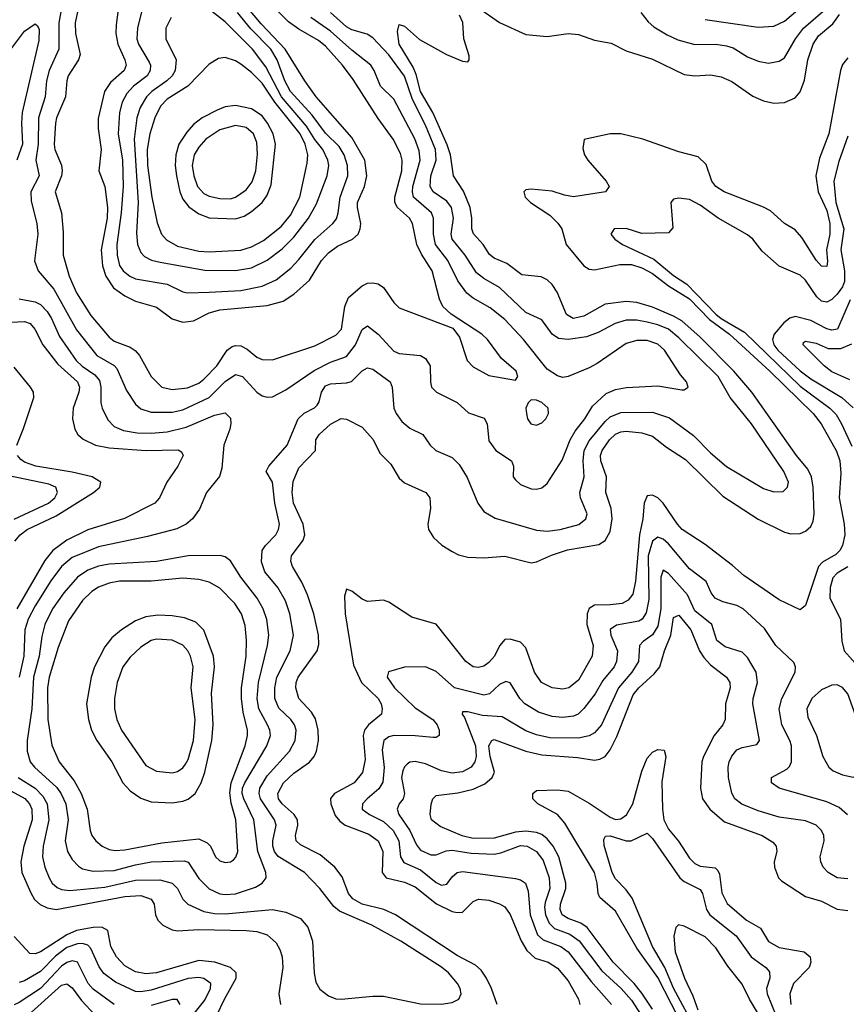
# Model space of a CAD drawing. Header units: inches. Extents: x 1308407 to 1441228, y 959628 to 1036311.
# Tile 43 of 256: x 1340352 to 1343484, y 984711 to 988442. Entities that reach past the tile are written whole.
import ezdxf

# ---------------------------------------------------------------- set-up
doc = ezdxf.new("R2010")
doc.units = ezdxf.units.IN
doc.header["$MEASUREMENT"] = 0
doc.layers.add('B3948', color=7, linetype='Continuous')

msp = doc.modelspace()

# ---------------------------------------------------------------- linework, layer by layer
at = {"layer": 'B3948', "color": 5}
for points, elevation in [([(1340600.1, 988610), (1340561.7, 988430), (1340563.5, 988390), (1340580.5, 988310), (1340573.9, 988290), (1340535.8, 988230), (1340530.1, 988209.9), (1340525.2, 988150), (1340491.5, 988070), (1340487.2, 988050), (1340481.7, 987970), (1340484.1, 987950), (1340510, 987891.4), (1340512.6, 987870), (1340509.7, 987850), (1340485.7, 987790), (1340510.1, 987710), (1340516.5, 987636.5), (1340515.9, 987550), (1340538.5, 987470), (1340567.2, 987407.2), (1340621.3, 987321.3), (1340690, 987238.8), (1340710, 987223.7), (1340770, 987200.8), (1340789, 987189), (1340805, 987170), (1340850, 987090.2), (1340890, 987050.1), (1340930, 987040.4), (1340987.5, 987047.5), (1341030, 987065.3), (1341050, 987080.1), (1341098.5, 987130), (1341138.4, 987190), (1341156.2, 987203.8), (1341170, 987208), (1341190, 987206.2), (1341214.1, 987194.1), (1341250, 987163.4), (1341270, 987155), (1341310, 987152.9), (1341470, 987205.6), (1341550, 987247.2), (1341570.9, 987270), (1341584.3, 987355.7), (1341597.9, 987390), (1341650, 987434.1), (1341670, 987443.1), (1341690, 987445.5), (1341710, 987441.7), (1341730, 987427.8), (1341770.1, 987370.1), (1341790, 987350.2), (1341992.9, 987272.9), (1342018.7, 987238.7), (1342046.9, 987150), (1342070, 987126.9), (1342130, 987093.4), (1342230, 987075.5), (1342239.7, 987090), (1342233.1, 987110), (1342178.1, 987158.1), (1342124.2, 987230), (1342103.1, 987250), (1341986.3, 987326.3), (1341955.8, 987355.8), (1341942.5, 987382.5), (1341914.6, 987490), (1341873.9, 987553.9), (1341857, 987590), (1341840.1, 987670), (1341828.7, 987690), (1341782.9, 987730), (1341772.8, 987750), (1341773.4, 987770), (1341799.5, 987870), (1341800.7, 987910), (1341794.6, 987934.6), (1341766.4, 987990), (1341710, 988067.9), (1341615.7, 988215.7), (1341574.4, 988270), (1341510, 988341.9), (1341483.5, 988363.5), (1341410, 988405.9), (1341370, 988434.6), (1341236.2, 988570)], 3180), ([(1340525, 988570), (1340499.6, 988430), (1340500.3, 988330), (1340463.4, 988250), (1340453.5, 988210), (1340447.5, 988150), (1340423.4, 988070), (1340421, 987970), (1340412.4, 987910), (1340425.3, 987850), (1340394, 987790), (1340394.6, 987754.6), (1340416.1, 987670), (1340420.6, 987630), (1340408.2, 987528.2), (1340421.7, 987490), (1340481.4, 987421.4), (1340566.9, 987266.9), (1340643.8, 987170), (1340710, 987131.6), (1340720.1, 987120.1), (1340756.4, 987036.4), (1340790, 986984.7), (1340810, 986967.5), (1340850, 986954.7), (1340930, 986955.4), (1340970, 986963.7), (1341069.5, 987010.5), (1341130, 987070.6), (1341170, 987098), (1341196.3, 987090), (1341250, 987031), (1341270, 987016.5), (1341290, 987011.1), (1341310, 987012.9), (1341360.6, 987039.4), (1341467.2, 987112.8), (1341530, 987144.6), (1341590, 987165.4), (1341624.6, 987210), (1341650, 987268), (1341670, 987282.6), (1341710, 987250.8), (1341770, 987185.5), (1341790, 987177), (1341870, 987170.1), (1341890, 987157.8), (1341907.8, 987130), (1341908.7, 987068.7), (1341912.4, 987050), (1341920.6, 987040.6), (1341931.8, 987030), (1342010, 986991.1), (1342052.1, 986952.1), (1342111.9, 986931.9), (1342123.2, 986910), (1342130, 986846), (1342155.6, 986810), (1342215.6, 986770), (1342223.2, 986750), (1342222.2, 986710), (1342230, 986698), (1342250, 986681.3), (1342290, 986664.2), (1342310, 986662.8), (1342330, 986668), (1342350, 986684.9), (1342407.2, 986772.8), (1342438.2, 986850), (1342456.8, 986883.2), (1342492.9, 986930), (1342522.2, 986977.8), (1342574, 987026), (1342610, 987041.3), (1342651.6, 987048.4), (1342770, 987055.2), (1342860.8, 987039.2), (1342870, 987039.5), (1342885.1, 987050), (1342879.1, 987070), (1342856.5, 987096.5), (1342794.7, 987190), (1342770, 987211.9), (1342730, 987226.8), (1342690, 987226.2), (1342650, 987215.2), (1342540.7, 987139.3), (1342510, 987122.8), (1342430, 987089.8), (1342410, 987086.8), (1342390, 987092.3), (1342350, 987118), (1342261.2, 987230), (1342190, 987306), (1342134.1, 987350), (1342070, 987387.1), (1342046.4, 987406.4), (1342012.6, 987452.6), (1341974.6, 987530), (1341927.9, 987590), (1341920.4, 987630), (1341919.7, 987690), (1341911.7, 987710), (1341844.6, 987770), (1341839.9, 987790), (1341841.3, 987810), (1341869, 987910), (1341865.8, 987945.8), (1341849.1, 987990.9), (1341770, 988141.1), (1341719, 988190), (1341695.2, 988250), (1341682.8, 988270), (1341610, 988327.2), (1341530, 988398.8), (1341455.4, 988450)], 3160), ([(1340836.9, 988570), (1340797.6, 988410), (1340795.9, 988370), (1340801.5, 988350), (1340841.7, 988281.7), (1340846.8, 988270), (1340846.2, 988250), (1340834, 988230), (1340783.3, 988190), (1340757.1, 988162.9), (1340739.3, 988130), (1340729.8, 988090.2), (1340725.1, 988010), (1340741.2, 987910), (1340743.4, 987810), (1340736.6, 987710), (1340719.9, 987590), (1340721.1, 987550), (1340730.1, 987510.1), (1340743.6, 987490), (1340768.7, 987470), (1340790, 987460.1), (1340910, 987439.9), (1340970, 987411.3), (1340987.7, 987407.7), (1341070, 987409.7), (1341190, 987416), (1341270, 987432.1), (1341323.6, 987456.4), (1341378.9, 987501.1), (1341410, 987533), (1341470, 987609.6), (1341538, 987670), (1341551.9, 987688.1), (1341559, 987710), (1341566.5, 987770), (1341594.9, 987850), (1341594.5, 987890), (1341581.6, 987930), (1341562.2, 987962.2), (1341510, 988012.5), (1341460.1, 988080.1), (1341377.3, 988170), (1341356.5, 988210), (1341327.2, 988290), (1341302.9, 988330), (1341228, 988408), (1341176.9, 988470)], 3240), ([(1340731.5, 988530), (1340716.7, 988423.3), (1340715.8, 988390), (1340722.9, 988350), (1340750.5, 988290), (1340754.6, 988270), (1340746.9, 988250), (1340695.8, 988204.2), (1340672.6, 988170), (1340648.3, 988068.3), (1340648.4, 988030), (1340660.8, 987950), (1340651.8, 987870), (1340673.9, 987810), (1340683.7, 987730), (1340682.4, 987690), (1340660.8, 987570), (1340665.8, 987510), (1340678.4, 987470), (1340706.6, 987426.6), (1340750, 987395.4), (1340790, 987375.9), (1340870, 987352.3), (1340930, 987308.4), (1340970, 987295.6), (1341010, 987301.3), (1341069.1, 987330.9), (1341110, 987342.1), (1341290, 987358.5), (1341350, 987375.8), (1341390, 987401.8), (1341450, 987455.1), (1341495.2, 987530), (1341521.3, 987558.7), (1341556.6, 987583.4), (1341612.4, 987610), (1341634.1, 987630), (1341642.5, 987650), (1341644.3, 987670), (1341631.6, 987730), (1341631.9, 987750), (1341657.9, 987810), (1341666.9, 987850), (1341659.2, 987910), (1341610, 987995.9), (1341475.4, 988150), (1341431.6, 988210), (1341357.4, 988330), (1341266.4, 988426.4), (1341213.5, 988490)], 3220), ([(1340925, 988450), (1340905.5, 988410), (1340905.7, 988370), (1340944.4, 988290), (1340941, 988250), (1340929.6, 988230), (1340909.6, 988210.4), (1340851.9, 988170), (1340831.7, 988150), (1340807.5, 988110), (1340794.9, 988070), (1340785.5, 987990), (1340799.9, 987750), (1340793.8, 987633.8), (1340797.8, 987590), (1340810, 987559.7), (1340824.6, 987544.6), (1340851.2, 987531.2), (1340883.9, 987523.9), (1341053.1, 987493.1), (1341170, 987491.6), (1341230, 987502), (1341289.4, 987530.6), (1341346.7, 987573.3), (1341390, 987618), (1341445.6, 987690), (1341476.1, 987743.9), (1341517.3, 987850), (1341522.9, 987890), (1341519.9, 987910), (1341500.6, 987950), (1341470, 987988.7), (1341438.9, 988038.9), (1341343.2, 988150), (1341284.1, 988264.1), (1341233.4, 988330), (1341130, 988433.6), (1341050, 988497)], 3260), ([(1340346.1, 985570), (1340410.5, 985530), (1340439.3, 985499.3), (1340455.3, 985470), (1340462.5, 985410), (1340440.7, 985310), (1340438.4, 985270), (1340446.4, 985230), (1340462.7, 985190), (1340474, 985170), (1340493, 985153), (1340510, 985145.5), (1340541.7, 985141.7), (1340674.7, 985154.7), (1340790, 985180.8), (1340882.4, 985182.4), (1340929.7, 985169.7), (1340949.5, 985150), (1340969.7, 985109.7), (1340989.3, 985090), (1341050, 985062.6), (1341090, 985054.9), (1341130, 985054), (1341310, 985070.1), (1341360.1, 985060.1), (1341415.3, 985035.3), (1341443, 985003), (1341460.8, 984950), (1341467.5, 984830), (1341474.4, 984794.4), (1341488.5, 984768.5), (1341522.2, 984742.2), (1341550, 984731.6), (1341570, 984730.1), (1341690, 984741.9), (1341730, 984741.7), (1341870, 984712.7), (1341948.7, 984711.3), (1341990, 984717.7), (1342015.8, 984730), (1342024.2, 984750), (1342020.7, 984770), (1342010.6, 984790), (1341976.1, 984830), (1341950, 984851.9), (1341796.5, 984950), (1341686, 985010), (1341563.3, 985063.3), (1341541.7, 985081.7), (1341489.1, 985150), (1341430.6, 985210), (1341330.9, 985271), (1341316.6, 985290), (1341310.3, 985310), (1341310.3, 985330), (1341323.4, 985390), (1341317.1, 985410), (1341264.1, 985490), (1341259.3, 985510), (1341261.9, 985530), (1341290, 985576.4), (1341374.6, 985670), (1341395, 985710), (1341399.9, 985750), (1341393.3, 985770), (1341379.3, 985790), (1341333.2, 985833.2), (1341318.3, 985870), (1341318.1, 985910), (1341326.4, 985950), (1341376.1, 986050), (1341389.4, 986110), (1341375.6, 986190), (1341359.2, 986239.2), (1341330, 986289.8), (1341280.4, 986350), (1341267.6, 986387.6), (1341271, 986430), (1341282.7, 986450), (1341321.7, 986490), (1341333, 986510), (1341336.4, 986530), (1341318.5, 986610), (1341310, 986689.4), (1341285.1, 986730), (1341295.5, 986750), (1341365.4, 986830), (1341406.5, 986930), (1341429.6, 986950.4), (1341469.1, 986970.9), (1341478.4, 986981.6), (1341486, 986994), (1341494.8, 987030), (1341510, 987054.2), (1341530, 987062.7), (1341590, 987065.4), (1341608.8, 987071.2), (1341650, 987111), (1341670, 987123), (1341690, 987117.8), (1341756, 987070), (1341763.7, 987050), (1341770.1, 986970), (1341778.3, 986950), (1341800, 986920), (1341830, 986894.5), (1341878.9, 986870), (1341907.3, 986830), (1341929.1, 986810), (1341990, 986782.8), (1342016.9, 986756.9), (1342046.9, 986706.9), (1342088.2, 986610), (1342110, 986578.9), (1342153.4, 986553.4), (1342310, 986507), (1342350, 986503.8), (1342399.5, 986510), (1342470.8, 986529.2), (1342497.3, 986550), (1342501.7, 986570), (1342477.2, 986630), (1342474, 986650), (1342490.8, 986710), (1342487.1, 986770), (1342490.9, 986810), (1342510, 986846.1), (1342570, 986919.9), (1342590, 986936.6), (1342630, 986953.1), (1342750, 986955.1), (1342813.9, 986933.9), (1342905.8, 986865.8), (1342970, 986801), (1343030, 986749.5), (1343170, 986665.9), (1343210, 986652.6), (1343245.4, 986654.6), (1343262, 986670), (1343265.7, 986690), (1343247.1, 986730), (1343125, 986910), (1343044.4, 987010), (1342998.2, 987090), (1342850, 987237), (1342810, 987269.2), (1342770, 987285.8), (1342730, 987295.7), (1342690, 987303.1), (1342650, 987303), (1342608.8, 987291.2), (1342543.7, 987256.3), (1342500.1, 987239.9), (1342430.1, 987229.9), (1342393.5, 987233.5), (1342369.9, 987250), (1342330, 987305.1), (1342270, 987332), (1342170, 987426.7), (1342110, 987461.2), (1342082.9, 987482.9), (1342040.3, 987550), (1341990.7, 987610), (1341986.8, 987630), (1341995.9, 987690), (1341987.5, 987730), (1341970, 987754.7), (1341919, 987790), (1341906.7, 987810), (1341909.9, 987850), (1341929.9, 987910), (1341926.8, 987950), (1341890, 988042.4), (1341840.3, 988140.3), (1341810, 988228.5), (1341750, 988309), (1341690, 988373.2), (1341668, 988388), (1341610, 988404.4), (1341590, 988414.9), (1341528.9, 988470)], 3140), ([(1342161.1, 984710), (1342139.6, 984770), (1342120.7, 984810), (1342100, 984840), (1342079.1, 984859.1), (1342010, 984895.1), (1341775.6, 985050), (1341731.8, 985070), (1341650, 985090.2), (1341613.7, 985110), (1341598.3, 985130), (1341574, 985194), (1341545.6, 985230), (1341490, 985277.3), (1341415.6, 985315.6), (1341399.2, 985330), (1341397.2, 985350), (1341406, 985390), (1341403.8, 985410), (1341391.7, 985430), (1341345.8, 985470), (1341332, 985490), (1341330.3, 985510), (1341350.8, 985550), (1341390, 985586.7), (1341450, 985627.9), (1341467.7, 985650), (1341477, 985670), (1341484, 985710), (1341483, 985750), (1341473.1, 985793.1), (1341458, 985818), (1341409.9, 985870), (1341397.9, 985910), (1341398.8, 985930), (1341406.7, 985950), (1341478.3, 986050), (1341485.6, 986074.4), (1341484.5, 986110), (1341466.2, 986190), (1341442.9, 986262.9), (1341421.1, 986310), (1341385.3, 986370), (1341378.6, 986390), (1341381.2, 986410), (1341425.4, 986470), (1341432.6, 986490), (1341425.8, 986530), (1341389.6, 986610), (1341384.1, 986650), (1341388.1, 986691.9), (1341410, 986744.1), (1341472.2, 986810), (1341474.2, 986850), (1341486.3, 986870), (1341530, 986909.4), (1341570, 986930.2), (1341590, 986928.9), (1341650, 986898.5), (1341690, 986852.6), (1341717.6, 986797.6), (1341757.8, 986757.8), (1341790, 986704.4), (1341810, 986686.4), (1341890.3, 986650), (1341906.3, 986630), (1341908.3, 986590), (1341898.6, 986530), (1341901.5, 986510), (1341919.5, 986479.5), (1341950.9, 986450.9), (1341990, 986426.2), (1342014.3, 986414.3), (1342050, 986405.4), (1342110, 986403), (1342190, 986408.6), (1342290, 986384.2), (1342310, 986387.9), (1342366.9, 986413.1), (1342427.3, 986432.7), (1342546.7, 986453.3), (1342570, 986468.1), (1342590, 986503.1), (1342597.1, 986550), (1342592.9, 986590), (1342573.1, 986650), (1342575.4, 986710), (1342554, 986770), (1342552.6, 986790), (1342559.2, 986810), (1342587.2, 986850), (1342610, 986871.3), (1342630, 986880.1), (1342650, 986882.3), (1342710, 986876.3), (1342750, 986864.2), (1342802.6, 986822.6), (1342875.1, 986775.1), (1343017, 986637), (1343150, 986549.5), (1343250, 986499.8), (1343274.2, 986494.2), (1343310, 986495.6), (1343330, 986503.5), (1343350, 986521.1), (1343358.7, 986541.3), (1343362.5, 986570), (1343358.6, 986670), (1343352.2, 986710), (1343338.5, 986738.5), (1343295.9, 986790), (1343125.9, 987030), (1343057.9, 987110), (1342930, 987239.1), (1342860.4, 987300.4), (1342830, 987319), (1342750, 987352.8), (1342690, 987369.9), (1342650, 987374.7), (1342570, 987364.5), (1342490, 987318.5), (1342449.7, 987310), (1342424.4, 987324.4), (1342388, 987410), (1342370, 987438.2), (1342350, 987456.6), (1342328, 987468), (1342254.7, 987474.7), (1342197.9, 987517.9), (1342150, 987538), (1342132.6, 987552.6), (1342108.3, 987590), (1342070.9, 987630.9), (1342064.8, 987650), (1342065.6, 987690), (1342059.2, 987730), (1342033, 987793), (1341996.2, 987850), (1341984.5, 987930), (1341971.7, 987968.3), (1341917.5, 988090), (1341870.2, 988170), (1341854.6, 988234.6), (1341842.7, 988262.7), (1341789.9, 988350), (1341782.8, 988397.2), (1341790, 988423.8), (1341810, 988417.7), (1341866.9, 988366.9), (1341969.7, 988309.7), (1342030, 988284.6), (1342050, 988282.7), (1342055.5, 988290), (1342055, 988305), (1342034.3, 988370), (1342031.3, 988431.3), (1342018.8, 988458.8)], 3120), ([(1342090, 988487.6), (1342170, 988431.7), (1342270, 988386.2), (1342350, 988378.5), (1342430, 988390.1), (1342470, 988385.7), (1342530, 988364.2), (1342593.1, 988353.1), (1342650, 988323.7), (1342750, 988292.5), (1342870, 988234.6), (1342910, 988230.1), (1342970, 988233.1), (1343010, 988225.6), (1343050, 988208.1), (1343130, 988152.4), (1343170, 988135.1), (1343210, 988126.3), (1343250, 988128.6), (1343290, 988146.2), (1343310, 988168.3), (1343326.5, 988213.5), (1343339.1, 988290), (1343358.7, 988350), (1343379.4, 988380.6), (1343433.3, 988426.7), (1343458.7, 988461.3)], 3120), ([(1342705.4, 988470), (1342733.7, 988433.7), (1342755.3, 988415.3), (1342805, 988385), (1342846.2, 988366.2), (1342910, 988348), (1342990, 988349.1), (1343030, 988343.4), (1343055.1, 988335.1), (1343110, 988301.5), (1343150, 988284.6), (1343190, 988277.3), (1343230, 988285.5), (1343250, 988297.8), (1343291.5, 988370), (1343321.8, 988410), (1343414, 988490)], 3140), ([(1342950, 988443.3), (1343150, 988414.3), (1343210, 988418.3), (1343250, 988436.8), (1343300.6, 988479.4)], 3160), ([(1340290, 988292.3), (1340370, 988398.5), (1340410, 988426.9), (1340419.5, 988419.5), (1340425, 988405), (1340423.6, 988363.6), (1340361.4, 988090), (1340357.9, 988050), (1340362.1, 987970), (1340340.1, 987910)], 3140), ([(1343490, 988297.6), (1343470, 988272.8), (1343461.9, 988250), (1343418.7, 988010), (1343382.9, 987917.1), (1343369.2, 987850), (1343377.3, 987790), (1343410, 987718.5), (1343422.1, 987670), (1343422.1, 987630), (1343409.3, 987570), (1343413.5, 987526.5), (1343410, 987506.3), (1343390, 987508.4), (1343370, 987531.1), (1343316.4, 987616.4), (1343290, 987646.3), (1343249.6, 987669.6), (1343197.3, 987717.3), (1343170, 987732), (1343021.5, 987790), (1342989.7, 987809.7), (1342975.3, 987830), (1342952.9, 987892.9), (1342922.9, 987922.9), (1342850, 987941.7), (1342713, 987990), (1342630, 988010.2), (1342590, 988010.2), (1342491.3, 987988.7), (1342486, 987954), (1342492, 987930), (1342504.6, 987910), (1342574.8, 987830), (1342585.1, 987810), (1342571.6, 987790), (1342450, 987771.2), (1342416.7, 987776.7), (1342370, 987792.2), (1342290, 987799.6), (1342270, 987797.1), (1342262, 987790), (1342267.1, 987770), (1342287.8, 987750), (1342361, 987701), (1342391, 987671), (1342406.5, 987650), (1342422.9, 987590), (1342490, 987509.2), (1342510, 987496.2), (1342530, 987493.7), (1342625.4, 987514.6), (1342670, 987514.7), (1342710, 987502.1), (1342750, 987480.8), (1342810, 987433.6), (1342890, 987384.2), (1342965.7, 987305.7), (1343041.7, 987250), (1343194.4, 987110), (1343358.5, 986950), (1343388.6, 986910), (1343446.7, 986806.7), (1343460.1, 986770), (1343463.9, 986723.9), (1343457, 986630), (1343475.8, 986530), (1343478.6, 986490), (1343470.2, 986450), (1343459.5, 986430), (1343444.5, 986415.5), (1343394.1, 986385.9), (1343379.3, 986370), (1343330, 986222), (1343310, 986206), (1343230, 986244.2), (1343095.4, 986335.4), (1343053.4, 986373.4), (1342950, 986452.7), (1342862.3, 986510), (1342844.2, 986530), (1342790.8, 986610), (1342770, 986630.2), (1342750, 986640.2), (1342730, 986638.3), (1342718.6, 986610), (1342713.3, 986550), (1342700.2, 986490), (1342685.5, 986314.5), (1342675, 986265), (1342658, 986242), (1342635.1, 986230), (1342590, 986224), (1342530, 986223.8), (1342510, 986211), (1342501.9, 986190), (1342500.9, 986150), (1342524.5, 986070), (1342520.8, 986030), (1342470, 985938.8), (1342432.4, 985910), (1342410, 985904.8), (1342370, 985910.2), (1342329.2, 985930), (1342302.6, 985970), (1342270, 986061.5), (1342250, 986082.7), (1342210, 986094.7), (1342190, 986092.7), (1342170, 986068.9), (1342151, 986030), (1342130, 986006.6), (1342110, 985991.8), (1342090, 985986.8), (1342070, 985989.4), (1342042.2, 986010), (1341930, 986151), (1341838, 986178), (1341750, 986235.2), (1341730, 986242.6), (1341670, 986237.3), (1341650, 986245.5), (1341610, 986275.8), (1341590, 986284.4), (1341582.6, 986257.4), (1341584.7, 986190), (1341616.5, 985996.5), (1341646.4, 985930), (1341710.4, 985870), (1341721.2, 985850), (1341725.6, 985830), (1341722.2, 985810), (1341673.1, 985770), (1341657.9, 985750), (1341653.5, 985730), (1341661.2, 985638.8), (1341650.9, 985589.1), (1341619.3, 985550), (1341544.5, 985510), (1341529.9, 985490.1), (1341531.2, 985470), (1341546.6, 985426.6), (1341564.3, 985404.3), (1341584.9, 985390), (1341675.3, 985355.3), (1341710.5, 985330.5), (1341728.4, 985290), (1341725.9, 985210), (1341740.3, 985190), (1341810, 985173.2), (1341850, 985155.6), (1341931.5, 985091.5), (1341990, 985062.6), (1342010, 985058.4), (1342030, 985060.5), (1342070, 985100.7), (1342090, 985108.6), (1342130, 985105.2), (1342170, 985091.6), (1342190, 985079.5), (1342210, 985050.9), (1342251.8, 984951.8), (1342274, 984914), (1342305.5, 984885.5), (1342354.2, 984870), (1342390, 984847.5), (1342430, 984799.9), (1342469.9, 984730), (1342474.3, 984710)], 3080), ([(1343490, 988000.3), (1343455.8, 987904.2), (1343437.5, 987830), (1343445.1, 987750), (1343474.6, 987650), (1343463.6, 987570), (1343477.5, 987490), (1343477.1, 987450), (1343469.9, 987430), (1343450, 987401.9), (1343430, 987382), (1343410, 987371.2), (1343390, 987375.5), (1343372.1, 987392.1), (1343330, 987455.7), (1343310, 987474.3), (1343230, 987508.1), (1343165.5, 987565.5), (1343130.1, 987610.1), (1343110, 987626.6), (1342999.2, 987690), (1342930, 987739.8), (1342890, 987760.8), (1342850, 987766.4), (1342830, 987761.7), (1342819.1, 987750), (1342826.6, 987653.4), (1342810, 987634.3), (1342710, 987631.8), (1342650, 987651), (1342604, 987650), (1342591.8, 987630), (1342606.9, 987610), (1342635.6, 987590), (1342754.5, 987534.5), (1342830, 987472.6), (1342879.8, 987439.8), (1342990, 987325.7), (1343010, 987309.8), (1343098.5, 987258.5), (1343310, 987053.9), (1343422.2, 986970), (1343445.4, 986945.4), (1343465.9, 986910), (1343505.7, 986825.7)], 3060), ([(1340350, 987384.8), (1340410, 987373.1), (1340430, 987362.3), (1340456.1, 987336.1), (1340472.2, 987310), (1340501.9, 987241.9), (1340565.9, 987150), (1340588.7, 987128.7), (1340636.6, 987096.6), (1340654.2, 987074.2), (1340658.9, 987050), (1340659.3, 986990), (1340664.7, 986970), (1340685.3, 986925.3), (1340710, 986900.1), (1340745.2, 986885.2), (1340797, 986877), (1340850, 986875.4), (1340910, 986880.2), (1340982.4, 986897.6), (1341090, 986943.8), (1341130, 986952.6), (1341150, 986932.4), (1341152.1, 986912.1), (1341148.1, 986890), (1341124.8, 986830), (1341117.2, 986742.8), (1341108.4, 986711.6), (1341059.6, 986650), (1341032.7, 986587.3), (1341006.9, 986550), (1340982.3, 986530), (1340947.1, 986512.9), (1340836.2, 986483.8), (1340650, 986444.5), (1340550, 986403.7), (1340510.1, 986370), (1340470, 986315.2), (1340410, 986221.2), (1340383.7, 986170), (1340370.4, 986130), (1340367.6, 986030), (1340349.8, 985950)], 3140), ([(1343499.6, 987380.4), (1343450.5, 987270), (1343430, 987265.4), (1343410, 987270.5), (1343350, 987302.4), (1343290, 987316.9), (1343270, 987311.3), (1343247.1, 987292.9), (1343211.3, 987250), (1343204.2, 987230), (1343209.3, 987210), (1343224.9, 987190), (1343310, 987111.3), (1343350, 987081.3), (1343467.9, 987010), (1343510.7, 986970.7)], 3040), ([(1340295.2, 987295.2), (1340370, 987298.5), (1340390.9, 987290.9), (1340408.9, 987268.9), (1340438.9, 987210), (1340496.4, 987136.4), (1340570.5, 987070), (1340577.9, 987050), (1340575.6, 987030), (1340554.2, 986970), (1340551.8, 986930), (1340560.1, 986890), (1340571.7, 986870), (1340592, 986852), (1340639, 986830), (1340690, 986819.7), (1340830.6, 986809.4), (1340951.6, 986811.6), (1340964.8, 986804.8), (1340971, 986790), (1340951.3, 986750), (1340908.9, 986690), (1340881.8, 986630), (1340863.6, 986610), (1340748.8, 986551.2), (1340610, 986508.4), (1340530, 986470.3), (1340477.3, 986430), (1340447, 986393.1), (1340340.7, 986210)], 3120), ([(1343497.7, 987077.7), (1343430, 987107.5), (1343400.3, 987130), (1343320.7, 987210), (1343321.6, 987218.4), (1343330, 987224), (1343370, 987216.4), (1343416.1, 987196.1), (1343463.9, 987196.1), (1343505.9, 987214.1)], 3020), ([(1340340.4, 986830), (1340366.5, 986893.5), (1340404.9, 987010), (1340404.2, 987030), (1340392.2, 987050), (1340330, 987125.7)], 3080), ([(1340333.6, 986466.4), (1340353, 986490), (1340379.5, 986510), (1340490, 986562.5), (1340631.1, 986650), (1340655.2, 986670), (1340659.2, 986690), (1340626.3, 986710), (1340550, 986727.7), (1340413.1, 986750), (1340370, 986765.9), (1340356, 986776), (1340343.7, 986790)], 3080), ([(1340330, 986549.2), (1340460.1, 986610), (1340485.1, 986630), (1340495.1, 986650), (1340488.2, 986670), (1340461.4, 986681.5), (1340310, 986713.5)], 3060), ([(1343488.3, 985428.3), (1343457.1, 985457.1), (1343410, 985478.4), (1343230, 985529.4), (1343200.3, 985550), (1343200.4, 985570), (1343258.4, 985601.6), (1343268.5, 985611.5), (1343276.6, 985630), (1343276.1, 985690), (1343270.6, 985710), (1343239.4, 985770), (1343229.6, 985830), (1343240.4, 985870), (1343290.9, 985970), (1343291.9, 985990), (1343285.5, 986005.5), (1343217.1, 986070), (1343174.5, 986134.5), (1343093.8, 986210), (1343070, 986221.9), (1343016.1, 986236.1), (1342987.8, 986250), (1342972.1, 986270), (1342952.9, 986312.9), (1342890, 986360.8), (1342810, 986456.1), (1342790, 986473.4), (1342770, 986480.9), (1342750, 986466.3), (1342733, 986410), (1342735.4, 986244.6), (1342726, 986194), (1342710.9, 986170), (1342697.8, 986162.2), (1342612.9, 986147.1), (1342589.1, 986130.9), (1342592.4, 986110), (1342617.7, 986050), (1342612.8, 986010), (1342604.5, 985990), (1342561.9, 985938.1), (1342532.1, 985887.9), (1342490, 985832.1), (1342467.6, 985810), (1342450, 985802.5), (1342410, 985797.4), (1342370, 985801.6), (1342318.2, 985818.2), (1342265.7, 985850), (1342247.5, 985870), (1342210, 985929.3), (1342193.8, 985933.8), (1342170, 985923), (1342132.3, 985887.7), (1342110, 985881.8), (1341999.2, 985910), (1341930, 985971.8), (1341890, 985989.2), (1341810, 985989), (1341748.9, 985971.1), (1341744.6, 985950), (1341771.4, 985910), (1341850, 985834.5), (1341917.5, 985790), (1341933.2, 985770), (1341941.6, 985750), (1341941.3, 985730), (1341930, 985722), (1341918.7, 985721.3), (1341850, 985728.6), (1341770, 985729.2), (1341750, 985724.8), (1341731.2, 985710), (1341725, 985675), (1341732.4, 985607.6), (1341727.8, 985552.2), (1341712.9, 985527.1), (1341667.9, 985490), (1341650.6, 985470), (1341649.9, 985450), (1341677.1, 985430), (1341730, 985402.9), (1341767.3, 985370), (1341788.7, 985330), (1341795.3, 985270), (1341807.5, 985247.5), (1341870, 985220.3), (1341930, 985172.5), (1341950, 985161.7), (1341970, 985166.4), (1341990, 985193.9), (1342009.4, 985210.6), (1342030, 985214.6), (1342230, 985187.9), (1342250, 985182.9), (1342268.7, 985170), (1342279.2, 985139.2), (1342286.3, 985050), (1342314.4, 984974.4), (1342335, 984955), (1342402.4, 984930), (1342430.3, 984910), (1342516.9, 984796.9), (1342594.9, 984710)], 3060), ([(1343490, 986368.6), (1343450, 986344.6), (1343433.3, 986326.7), (1343423.8, 986290), (1343422.4, 986250), (1343462, 986170), (1343467.1, 986087.1), (1343475.8, 986050), (1343539.7, 985979.7)], 3060), ([(1343490, 985186.2), (1343449.6, 985189.6), (1343415.8, 985210), (1343397.2, 985230), (1343387.5, 985250), (1343385.2, 985270), (1343400.8, 985330), (1343399.5, 985350), (1343390.9, 985370), (1343370.2, 985390), (1343330, 985406.3), (1343230, 985420.3), (1343150, 985444.5), (1343088.7, 985468.7), (1343061.6, 985490), (1343050.6, 985510.6), (1343038.4, 985570), (1343036, 985610), (1343040.1, 985630), (1343050, 985651.6), (1343070, 985674.5), (1343090, 985683.8), (1343145.1, 985694.9), (1343155.8, 985710), (1343130.6, 985850), (1343131.7, 985870), (1343147.5, 985930), (1343142.2, 985970), (1343110, 986025.6), (1343090, 986045.5), (1343025.5, 986065.5), (1342993.9, 986090), (1342974.4, 986150), (1342910, 986202.3), (1342882.6, 986262.6), (1342810, 986343.3), (1342790, 986356.2), (1342781.1, 986330), (1342781.3, 986210), (1342770, 986144.4), (1342750, 986111.5), (1342714, 986086), (1342700.4, 986070), (1342697, 986010), (1342671.9, 985970), (1342621.2, 985910), (1342556.1, 985770), (1342530, 985739.8), (1342510, 985728.6), (1342470, 985719.3), (1342360.3, 985720.3), (1342310, 985731.4), (1342270, 985746.5), (1342180.1, 985800.1), (1342105.8, 985805.8), (1342050, 985819.3), (1342030, 985818.8), (1342028.2, 985810), (1342037.2, 985797.2), (1342078.6, 985690), (1342081.5, 985650), (1342076.9, 985630), (1342062.7, 985610), (1342030, 985591.1), (1341990, 985586.5), (1341950, 985595.3), (1341890, 985622.1), (1341850, 985631.1), (1341830, 985627.8), (1341819.5, 985620.5), (1341809.5, 985610.5), (1341804.2, 985595.8), (1341798.5, 985570), (1341810.5, 985510), (1341804.7, 985490), (1341789.9, 985470), (1341782.5, 985450), (1341788.1, 985430), (1341829.6, 985370), (1341855, 985315), (1341870, 985295.4), (1341910, 985277.5), (1341930, 985276.9), (1341967.2, 985292.8), (1341990, 985295), (1342063, 985283), (1342150, 985279.4), (1342175.6, 985284.4), (1342250, 985312.2), (1342274.5, 985310), (1342310, 985290.4), (1342335.8, 985255.8), (1342357.7, 985190), (1342360.4, 985150), (1342342.9, 985097.1), (1342341.1, 985078.9), (1342344.8, 985050), (1342357.6, 985017.6), (1342378.2, 984998.2), (1342437.1, 984977.1), (1342471.7, 984951.7), (1342557.4, 984837.4), (1342630.7, 984770), (1342670, 984725.8), (1342706.5, 984670)], 3040), ([(1342750, 984692.8), (1342710, 984752.8), (1342679.9, 984790), (1342601.2, 984870), (1342501.8, 985001.8), (1342478.8, 985018.8), (1342430, 985035.8), (1342407.2, 985050), (1342399.4, 985070), (1342400.7, 985090), (1342421.7, 985150), (1342421.9, 985170), (1342395.3, 985270), (1342373.8, 985310), (1342350, 985338.2), (1342330, 985353.9), (1342310, 985362.4), (1342270, 985366.7), (1342230, 985362.5), (1342150, 985340.5), (1342070, 985339.3), (1342028.9, 985348.9), (1341944.6, 985384.6), (1341912.8, 985410), (1341907.1, 985430), (1341910.4, 985469.6), (1341917.3, 985490), (1341930, 985502.3), (1342011.9, 985511.9), (1342070, 985525.9), (1342113.8, 985546.2), (1342142.6, 985570), (1342150.6, 985590), (1342134.1, 985650), (1342129.9, 985690), (1342140.3, 985710), (1342150, 985714.4), (1342270, 985670.1), (1342330, 985656.6), (1342466, 985646), (1342530, 985636.5), (1342550, 985639.1), (1342570, 985649.5), (1342590, 985674.5), (1342615, 985725), (1342676.8, 985883.2), (1342697.6, 985910), (1342756.4, 985963.6), (1342777.7, 985990), (1342795.2, 986050), (1342819.2, 986110), (1342830, 986177), (1342850, 986185.4), (1342894.7, 986130), (1342928.4, 986050), (1342944.6, 986024.6), (1342970, 985997.6), (1343030.9, 985950.9), (1343042.5, 985930), (1343043.9, 985910), (1343026.1, 985850), (1343025.4, 985790), (1343016.8, 985770), (1342983.3, 985730), (1342943, 985650), (1342937.2, 985630), (1342931.7, 985530), (1342939.8, 985490), (1342967.7, 985450), (1343022.6, 985402.6), (1343164.9, 985350), (1343205.3, 985325.3), (1343218.4, 985310), (1343221.5, 985290), (1343211, 985250), (1343212.5, 985230), (1343227.8, 985190), (1343238.2, 985178.2), (1343330, 985118.9), (1343390, 985101.4), (1343450, 985071.8), (1343490, 985066.8)], 3020), ([(1342873.1, 984610), (1342770, 984811.9), (1342690, 984923.4), (1342610, 985064), (1342550, 985116), (1342543.3, 985130), (1342539.9, 985170), (1342529.7, 985210), (1342417.6, 985397.6), (1342389.6, 985429.6), (1342315.8, 985470), (1342296.4, 985490), (1342296.9, 985510), (1342310, 985520.8), (1342390, 985523.7), (1342430, 985518.1), (1342510, 985473.5), (1342590, 985420.2), (1342610, 985411.6), (1342630, 985413.5), (1342651.1, 985428.9), (1342674.8, 985470), (1342710, 985594), (1342730, 985643.8), (1342750, 985665.7), (1342770, 985676.8), (1342794.1, 985674.1), (1342799.8, 985650), (1342785.8, 985554.2), (1342787.4, 985450), (1342793.2, 985410), (1342810, 985373.8), (1342848.9, 985328.9), (1342890, 985264.6), (1342910, 985243.8), (1342930, 985234.5), (1342987.5, 985227.5), (1342997.9, 985217.9), (1343004, 985204), (1343013.2, 985133.2), (1343033, 985093), (1343106.4, 985030), (1343159.4, 984999.4), (1343190, 984948.8), (1343230, 984925.4), (1343324.4, 984910), (1343346.8, 984890), (1343350.1, 984870), (1343343, 984850), (1343283.9, 984790), (1343269.7, 984750.3), (1343274.7, 984710)], 2980), ([(1340290, 985534.6), (1340370.6, 985490.6), (1340389, 985470), (1340397.3, 985450), (1340398.8, 985410), (1340367.6, 985310), (1340355.7, 985250), (1340360.1, 985210), (1340393.1, 985133.1), (1340408.2, 985108.2), (1340429.2, 985089.2), (1340456.2, 985076.2), (1340490, 985070.4), (1340750, 985119.8), (1340810, 985122.8), (1340849.7, 985109.7), (1340861.5, 985090), (1340865.8, 985050), (1340874.6, 985030), (1340894.4, 985010), (1340930, 984992.5), (1340950, 984989.1), (1341030, 984994.3), (1341210.1, 984990.1), (1341250, 984987), (1341290, 984974), (1341323.7, 984943.7), (1341337.8, 984917.8), (1341345.8, 984890), (1341348.6, 984850), (1341333.4, 984750), (1341339.7, 984710)], 3120), ([(1342917, 984610), (1342830, 984772.1), (1342796.7, 984850), (1342750.3, 984930), (1342672.5, 985112.5), (1342650, 985144), (1342610, 985185.7), (1342596.9, 985210), (1342567.2, 985312.8), (1342564.9, 985335.1), (1342571.5, 985348.5), (1342590, 985349), (1342650, 985330.1), (1342669.3, 985330.7), (1342730, 985359.1), (1342750, 985339.6), (1342853, 985190), (1342870, 985175.5), (1342930, 985145.6), (1342939.1, 985130), (1342954.1, 985070), (1342967.3, 985050), (1343066.9, 984970), (1343123.4, 984890), (1343179.8, 984850), (1343193.5, 984833.5), (1343194.3, 984810), (1343181.5, 984770), (1343183.8, 984750), (1343217, 984670)], 2960), ([(1341098.3, 984670), (1341127.9, 984730), (1341172.1, 984810), (1341172.2, 984830), (1341150.2, 984850), (1341090.6, 984870.6), (1341030, 984877), (1340870, 984829.5), (1340830, 984826.4), (1340790, 984834.3), (1340750, 984857.1), (1340718.8, 984890), (1340697, 984930), (1340685.9, 984990), (1340663.3, 985003.3), (1340630, 985002), (1340567.3, 984990), (1340530, 984974), (1340430, 984909.3), (1340410, 984901.5), (1340390, 984903.5), (1340330, 984967.3)], 3080), ([(1343204.8, 984584.8), (1343117, 984730), (1343090, 984787.1), (1343035.7, 984855.7), (1342990, 984924.5), (1342950, 984966.2), (1342870, 985006.3), (1342848.4, 985011.6), (1342838.3, 985001.7), (1342830.6, 984969.4), (1342835.3, 984910), (1342870.9, 984810), (1342903, 984743), (1342922.2, 984690)], 2940), ([(1341008.1, 984670), (1341053.6, 984726.4), (1341075.2, 984770), (1341075.4, 984790), (1341050, 984808.1), (1341030, 984811.8), (1340990, 984808.2), (1340850, 984764.7), (1340810, 984758.1), (1340790, 984759.5), (1340714.9, 984794.9), (1340670, 984827.5), (1340652.5, 984852.5), (1340621.7, 984921.7), (1340610, 984934.4), (1340590, 984940.6), (1340570, 984939.9), (1340530, 984925.8), (1340486.8, 984893.2), (1340430, 984835.2), (1340370, 984799.5), (1340350, 984793.5)], 3060), ([(1340709.5, 984710), (1340630, 984768.3), (1340610.9, 984790), (1340570.6, 984870), (1340550, 984875.3), (1340530, 984869), (1340510, 984855.1), (1340430, 984771), (1340350, 984717.1), (1340330, 984708.6)], 3040), ([(1340370, 984657), (1340510, 984783.1), (1340530, 984788.1), (1340550, 984773.5), (1340585.5, 984725.5), (1340637.7, 984670)], 3020), ([(1340959.6, 984710), (1340948.7, 984728.7), (1340928.9, 984728.9), (1340850, 984706.7)], 3040)]:
    msp.add_lwpolyline(points, dxfattribs=dict(at, elevation=elevation))
for points, elevation in [([(1341130, 988298.4), (1341105.4, 988294.6), (1341070, 988274), (1340989.1, 988190.9), (1340910, 988140.5), (1340885.4, 988114.6), (1340864.1, 988070), (1340844.5, 988010), (1340835.1, 987950), (1340835.4, 987890), (1340852.5, 987770), (1340872.2, 987672.2), (1340889.1, 987630), (1340907.7, 987607.7), (1340950, 987583.3), (1341030, 987565.6), (1341070, 987563), (1341190, 987569), (1341230, 987580.8), (1341275.2, 987604.8), (1341342, 987658), (1341378.1, 987701.9), (1341413.4, 987770), (1341441.4, 987898.6), (1341443.3, 987930), (1341433.4, 987970), (1341414.3, 988010), (1341319.1, 988130), (1341270, 988201.5), (1341230, 988242.5), (1341190, 988273.7), (1341170, 988285.8)], 3280), ([(1341170, 988117.2), (1341130, 988111.7), (1341099.9, 988099.9), (1341043.5, 988070), (1341010, 988044.5), (1340984.4, 988015.6), (1340954.1, 987970), (1340943.1, 987930), (1340941.2, 987890), (1340945.2, 987850), (1340959, 987790), (1340970, 987762), (1340993, 987733), (1341030, 987705.9), (1341070, 987690.8), (1341170, 987686.9), (1341202.1, 987697.9), (1341230, 987715), (1341269.9, 987750), (1341290, 987777), (1341304.1, 987815.9), (1341321.5, 987970), (1341312, 988010), (1341291.3, 988050), (1341270, 988077.7), (1341230, 988104.9)], 3320), ([(1341170, 988040.9), (1341110, 988025.4), (1341056.4, 987990), (1341030, 987959.2), (1341012.5, 987930), (1341004.8, 987890), (1341011.5, 987850), (1341026, 987810), (1341050, 987783.3), (1341070, 987773.2), (1341110, 987764.2), (1341150, 987763.8), (1341170, 987769.1), (1341210, 987797.5), (1341232.4, 987827.6), (1341246.1, 987870), (1341252.9, 987932.9), (1341250, 987976.2), (1341237.7, 988010), (1341210, 988033.1)], 3340), ([(1342290, 987001.6), (1342278.4, 986990), (1342270.3, 986970), (1342271.7, 986950), (1342276, 986930), (1342288.8, 986910), (1342310, 986905.4), (1342330, 986914), (1342346, 986930), (1342356.2, 986950), (1342354.8, 986970), (1342330, 986991.6), (1342310, 986999.8)], 3180), ([(1341111.2, 986411.2), (1340990, 986409.9), (1340870, 986388.6), (1340690, 986378.3), (1340650, 986371.3), (1340610, 986356.2), (1340570.9, 986329.1), (1340519, 986270), (1340476.2, 986210), (1340447.4, 986150), (1340435.4, 986104.6), (1340425.3, 986030), (1340404.3, 985950), (1340397.8, 985830), (1340379.3, 985710), (1340379.7, 985670), (1340391.7, 985630), (1340407.4, 985610), (1340491.9, 985531.9), (1340508.8, 985508.8), (1340526.9, 985470), (1340534.9, 985410), (1340523.5, 985330), (1340532.4, 985290), (1340550, 985259.7), (1340574.2, 985234.2), (1340590, 985224.1), (1340630, 985215.5), (1340710, 985217.7), (1340790, 985239.6), (1340850.1, 985250.1), (1340974.8, 985254.8), (1340990, 985248.8), (1341030, 985187.3), (1341070, 985147.9), (1341110, 985129.2), (1341130, 985126.3), (1341170, 985129.7), (1341245.6, 985154.4), (1341270.8, 985170), (1341285.2, 985190), (1341284.4, 985210), (1341253.8, 985290), (1341239, 985410), (1341200.4, 985490), (1341195, 985510), (1341196.2, 985530), (1341204.4, 985550), (1341288.5, 985690), (1341301.7, 985730), (1341299.4, 985750), (1341290.8, 985770), (1341258.1, 985830), (1341251.2, 985870), (1341256.1, 985930), (1341290.3, 986070), (1341296, 986110), (1341288.5, 986168.5), (1341274.2, 986210), (1341251.4, 986250), (1341189.9, 986330), (1341151, 986391), (1341130, 986406.3)], 3160), ([(1340970, 986325.7), (1340850, 986314.7), (1340730, 986313.9), (1340690, 986307.1), (1340650, 986292), (1340625, 986275), (1340590, 986241.1), (1340535.9, 986164.1), (1340497.1, 986062.9), (1340463.3, 985950), (1340457.2, 985910), (1340458.3, 985790), (1340473, 985693), (1340501.2, 985630), (1340557.7, 985557.7), (1340585.1, 985510), (1340607.6, 985450), (1340618, 985370), (1340624.7, 985350), (1340639.8, 985330), (1340664.2, 985310), (1340690, 985297.3), (1340713, 985293), (1340750, 985295.5), (1340890, 985322.6), (1341030, 985337.7), (1341062.6, 985322.6), (1341074.1, 985310), (1341093.8, 985270), (1341110, 985254.5), (1341130, 985248.7), (1341150, 985251.1), (1341161.3, 985258.7), (1341171.3, 985268.7), (1341178.1, 985290), (1341170.3, 985409.7), (1341152.5, 985472.5), (1341147.3, 985512.7), (1341153.3, 985550), (1341205.5, 985690), (1341214.4, 985730), (1341214.3, 985750), (1341198.4, 985818.4), (1341191.9, 985870), (1341192.3, 985910), (1341209.6, 986030), (1341211.1, 986091.1), (1341206.4, 986146.4), (1341192.2, 986190), (1341167.3, 986230), (1341110, 986287.4), (1341070, 986309.9), (1341030, 986321.1)], 3180), ([(1340875.1, 986184.9), (1340830, 986179), (1340790, 986163.7), (1340736.8, 986130), (1340700.3, 986099.7), (1340674.8, 986065.2), (1340635.5, 985990), (1340622.7, 985950), (1340605.1, 985850), (1340612.5, 985790), (1340623.5, 985750), (1340643.6, 985710), (1340700.9, 985630), (1340742.2, 985550), (1340770, 985520.1), (1340810, 985491.4), (1340850, 985477.9), (1340930, 985474.3), (1340970, 985480.1), (1340990, 985487.8), (1341017.1, 985510), (1341039, 985550), (1341052.7, 985590), (1341079.3, 985710), (1341084.9, 985770), (1341079, 985890), (1341089.3, 985990), (1341085.6, 986030), (1341050, 986128), (1341018.5, 986158.5), (1340975.7, 986175.7), (1340930, 986183.5)], 3220), ([(1340870, 986094.5), (1340850, 986089.2), (1340810, 986064.5), (1340770, 986026.3), (1340743, 985990), (1340721.3, 985930), (1340711.3, 985870), (1340711.4, 985830), (1340719.4, 985790), (1340737.6, 985750), (1340830, 985615.8), (1340870, 985594), (1340930, 985587.3), (1340950, 985592.7), (1340970, 985606.7), (1340979.7, 985620.3), (1340990, 985638.9), (1341010.7, 985710), (1341016.6, 985790), (1341001.7, 985910), (1341008.7, 985990), (1340999.2, 986030), (1340989, 986050), (1340970, 986071.3), (1340930, 986091)], 3240), ([(1343450, 985921), (1343430, 985920.2), (1343390, 985901.9), (1343353.9, 985870), (1343335.1, 985830), (1343338.8, 985798.8), (1343370.8, 985730), (1343395.5, 985650), (1343418.6, 985610), (1343435, 985595), (1343470, 985579.8), (1343510, 985571.1), (1343530, 985577.7), (1343550, 985610.3), (1343559, 985650), (1343557.8, 985690), (1343550, 985722.3), (1343490, 985886.8), (1343470, 985911.4)], 3080)]:
    msp.add_lwpolyline(points, close=True, dxfattribs=dict(at, elevation=elevation))

doc.saveas('drawing.dxf')
